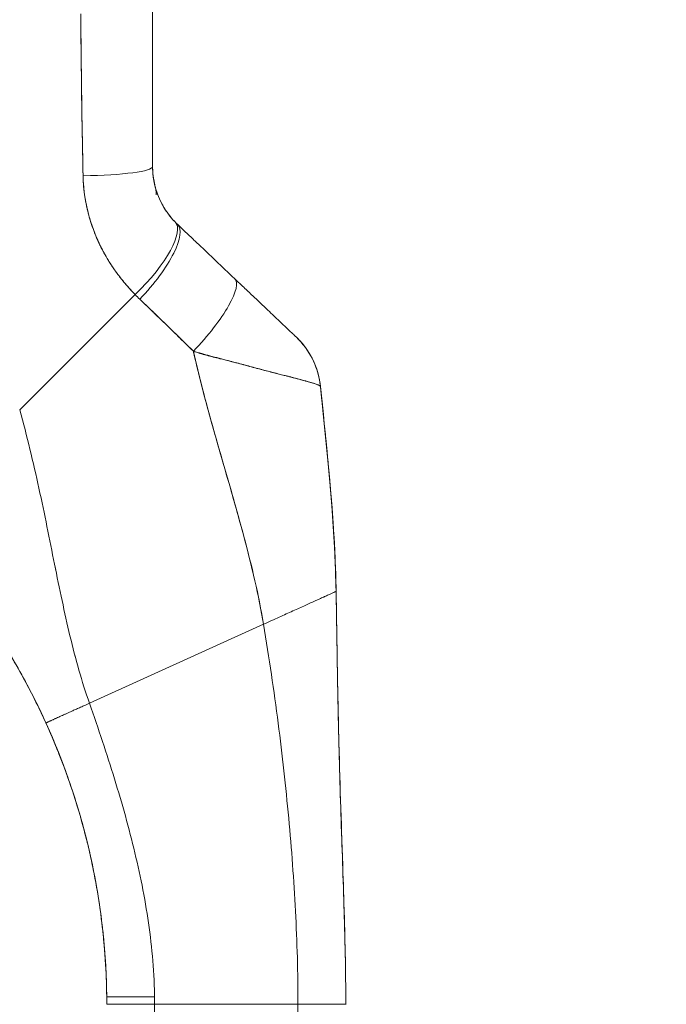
# Model space of a CAD drawing. Header units: inches. Extents: x 16 to 463, y 31 to 294.
# Tile 51 of 110: x 124.2 to 125.79, y 176.18 to 178.62. Entities that reach past the tile are written whole.
import ezdxf

# ---------------------------------------------------------------- set-up
doc = ezdxf.new("R2010")
doc.units = ezdxf.units.IN
doc.header["$LTSCALE"] = 28.571429
doc.header["$MEASUREMENT"] = 0
doc.layers.add('Symbol (ANSI)', color=7, linetype='Continuous', lineweight=5)
doc.layers.add('Visible (ANSI)', color=7, linetype='Continuous', lineweight=5)
doc.styles.add('ROMANS', font='romans.shx')
doc.dimstyles.new('Default (ANSI)$7', dxfattribs={"dimscale": 28.571429, "dimtxt": 0.1, "dimasz": 0.098425, "dimexe": 0.125, "dimexo": 0.0625, "dimgap": 0.031496, "dimtad": 0, "dimtih": 1, "dimtoh": 1, "dimrnd": 1e-08, "dimzin": 0, "dimdsep": 46, "dimtxsty": 'ROMANS', "dimcen": 0.09, "dimdle": 0.393701, "dimclrd": 256, "dimclre": 256, "dimclrt": 256, "dimadec": 0, "dimazin": 0, "dimtfac": 1, "dimtofl": 0, "dimtmove": 0, "dimatfit": 3, "dimfxl": 1, "dimtolj": 1, "dimtzin": 0, "dimlwd": -1, "dimlwe": -1, "dimarcsym": 0})

msp = doc.modelspace()

# ---------------------------------------------------------------- linework, layer by layer
at = {"layer": 'Visible (ANSI)'}
for p, q in [((124.3463, 178.6036), (124.3463, 178.6036)), ((124.3463, 178.6036), (124.3463, 178.6036)), ((124.3468, 178.5564), (124.3468, 178.5564)), ((124.5237, 178.2551), (124.5237, 178.2551)), ((124.1953, 177.6532), (124.4805, 177.9384)), ((124.4805, 177.9384), (124.1953, 177.6532)), ((124.6768, 177.5957), (124.6768, 177.5957)), ((124.6768, 177.5957), (124.6768, 177.5957)), ((124.3676, 176.928), (124.7978, 177.1231)), ((124.7978, 177.1231), (124.3676, 176.928)), ((124.5284, 176.2021), (124.4104, 176.2021)), ((124.5285, 176.1833), (124.4104, 176.1833)), ((124.5285, 176.1833), (124.8829, 176.1833)), ((124.5285, 176.1833), (124.5285, 175.2572)), ((124.8829, 176.1833), (124.5285, 176.1833)), ((124.8829, 175.2572), (124.8829, 176.1833))]:
    msp.add_line(p, q, dxfattribs=at)
for centre, major_axis, ratio, start_param, end_param in [((124.3072, 178.5564), (0.0591, 0), 0.00001, 5.447359, 5.447845), ((124.3269, 178.2551), (0.1968, 0), 0.116854, 4.839332, 6.283183), ((124.3269, 178.2551), (0.1969, 0), 0.116853, 4.83934, 6.283186), ((124.4377, 177.9813), (0.1415, 0.1369), 0.308076, 4.717446, 6.283185), ((124.4494, 177.9696), (0.1356, 0.1427), 0.304992, 4.704464, 6.283187), ((124.7892, 178.2942), (-0.2378, -0.1395), 0.832069, 0.199559, 0.235272), ((124.5908, 177.8354), (0.1356, 0.1427), 0.253114, 4.694237, 6.283185), ((124.5908, 177.8354), (0.1356, 0.1427), 0.253114, 4.694237, 6.283185), ((124.7949, 178.2283), (-0.3709, -0.215), 0.948584, 0.23113, 0.270238), ((124.7426, 177.6912), (0.1958, 0.0203), 0.999999, 0, 0.70756), ((124.7426, 177.6912), (0.1356, 0.1427), 0.999991, 5.575625, 6.283185)]:
    msp.add_ellipse(centre, major_axis=major_axis, ratio=ratio, start_param=start_param, end_param=end_param, dxfattribs=at)
for points, knots in [([(124.5237, 178.6448), (124.5237, 178.5995), (124.5237, 178.5549), (124.5237, 178.5109), (124.5237, 178.467), (124.5237, 178.4237), (124.5237, 178.381), (124.5237, 178.3384), (124.5237, 178.2964), (124.5237, 178.2551)], [0, 0, 0, 0, 0.333333, 0.333333, 0.333333, 0.666667, 0.666667, 0.666667, 1, 1, 1, 1]), ([(124.5237, 178.6448), (124.5237, 178.5977), (124.5237, 178.5505), (124.5237, 178.5035), (124.5237, 178.458), (124.5237, 178.4125), (124.5237, 178.3671), (124.5237, 178.3297), (124.5237, 178.2924), (124.5237, 178.2551)], [0, 0, 0, 0, 0.361662, 0.361662, 0.361662, 0.711598, 0.711598, 0.711598, 1, 1, 1, 1]), ([(124.346, 178.6331), (124.3462, 178.6069), (124.3465, 178.5799), (124.3468, 178.5523), (124.347, 178.5372), (124.3472, 178.5219), (124.3474, 178.5064), (124.3474, 178.5043), (124.3475, 178.5022), (124.3475, 178.5), (124.3476, 178.4922), (124.3477, 178.4844), (124.3477, 178.4765), (124.348, 178.4528), (124.3482, 178.4288), (124.3486, 178.4045), (124.3488, 178.3938), (124.3489, 178.383), (124.3491, 178.3721), (124.3492, 178.3694), (124.3492, 178.3667), (124.3493, 178.364), (124.3495, 178.3543), (124.3497, 178.3446), (124.3499, 178.3348), (124.3504, 178.3122), (124.3509, 178.2895), (124.3513, 178.2665), (124.3514, 178.2593), (124.3515, 178.252), (124.3516, 178.2447), (124.3517, 178.2406), (124.3518, 178.2364), (124.3518, 178.2323)], [0, 0, 0, 0, 0.215172, 0.215172, 0.215172, 0.333333, 0.333333, 0.333333, 0.349511, 0.349511, 0.349511, 0.409038, 0.409038, 0.409038, 0.587512, 0.587512, 0.587512, 0.666667, 0.666667, 0.666667, 0.686219, 0.686219, 0.686219, 0.756792, 0.756792, 0.756792, 0.91937, 0.91937, 0.91937, 0.970836, 0.970836, 0.970836, 1, 1, 1, 1]), ([(124.3518, 178.2323), (124.351, 178.2702), (124.3502, 178.3088), (124.3495, 178.3479), (124.3495, 178.3525), (124.3494, 178.357), (124.3493, 178.3616), (124.3487, 178.4031), (124.3481, 178.4454), (124.3476, 178.4883), (124.3476, 178.4906), (124.3475, 178.4929), (124.3475, 178.4952), (124.347, 178.5405), (124.3465, 178.5864), (124.346, 178.6331)], [0, 0, 0, 0, 0.298748, 0.298748, 0.298748, 0.333333, 0.333333, 0.333333, 0.649666, 0.649666, 0.649666, 0.666667, 0.666667, 0.666667, 1, 1, 1, 1]), ([(124.5237, 178.2551), (124.5237, 178.2517), (124.5238, 178.2484), (124.524, 178.2451), (124.5244, 178.2367), (124.5254, 178.2285), (124.5268, 178.2203), (124.5281, 178.2131), (124.5298, 178.206), (124.5319, 178.1991), (124.5337, 178.1929), (124.5358, 178.1869), (124.5382, 178.1811), (124.5403, 178.1759), (124.5426, 178.1708), (124.5451, 178.1659), (124.5473, 178.1615), (124.5497, 178.1572), (124.5522, 178.1531), (124.5545, 178.1493), (124.5568, 178.1457), (124.5593, 178.1422), (124.5616, 178.139), (124.5639, 178.1359), (124.5663, 178.1328), (124.5685, 178.13), (124.5708, 178.1273), (124.5732, 178.1246), (124.5751, 178.1224), (124.5771, 178.1203), (124.5791, 178.1182)], [0, 0, 0, 0, 0.063513, 0.063513, 0.063513, 0.222312, 0.222312, 0.222312, 0.363, 0.363, 0.363, 0.4873, 0.4873, 0.4873, 0.597282, 0.597282, 0.597282, 0.695064, 0.695064, 0.695064, 0.782876, 0.782876, 0.782876, 0.863021, 0.863021, 0.863021, 0.937815, 0.937815, 0.937815, 1, 1, 1, 1]), ([(124.5237, 178.2551), (124.5237, 178.2382), (124.5259, 178.2214), (124.5302, 178.205), (124.5345, 178.1886), (124.541, 178.1727), (124.5493, 178.1581), (124.5576, 178.1434), (124.5676, 178.13), (124.5791, 178.1182)], [0, 0, 0, 0, 0.333333, 0.333333, 0.333333, 0.666667, 0.666667, 0.666667, 1, 1, 1, 1]), ([(124.5237, 178.2551), (124.5237, 178.2551), (124.5237, 178.2551), (124.5237, 178.2551), (124.5237, 178.255), (124.5237, 178.255), (124.5237, 178.255), (124.5237, 178.255)], [0.0000711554, 0.0000711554, 0.0000711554, 0.0000711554, 0.0000992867, 0.0000992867, 0.0002127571, 0.0002127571, 0.0003317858, 0.0003317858, 0.0003317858, 0.0003317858]), ([(124.4805, 177.9384), (124.4757, 177.9434), (124.471, 177.9484), (124.4664, 177.9535), (124.4608, 177.9596), (124.4554, 177.9659), (124.4503, 177.9723), (124.4447, 177.9792), (124.4393, 177.9862), (124.4342, 177.9933), (124.4311, 177.9977), (124.428, 178.002), (124.4251, 178.0065), (124.4227, 178.01), (124.4203, 178.0136), (124.418, 178.0172), (124.4123, 178.0264), (124.4069, 178.0356), (124.4019, 178.045), (124.3961, 178.0557), (124.3909, 178.0665), (124.3861, 178.0775), (124.3859, 178.078), (124.3857, 178.0786), (124.3854, 178.0791), (124.3803, 178.0911), (124.3757, 178.1033), (124.3717, 178.1155), (124.3675, 178.1286), (124.3639, 178.1418), (124.3611, 178.1551), (124.3607, 178.1567), (124.3603, 178.1584), (124.36, 178.1601), (124.3565, 178.1772), (124.3541, 178.1944), (124.3528, 178.2115), (124.3523, 178.2184), (124.352, 178.2254), (124.3518, 178.2323)], [0, 0, 0, 0, 0.057355, 0.057355, 0.057355, 0.127207, 0.127207, 0.127207, 0.203207, 0.203207, 0.203207, 0.25, 0.25, 0.25, 0.287987, 0.287987, 0.287987, 0.384242, 0.384242, 0.384242, 0.494472, 0.494472, 0.494472, 0.5, 0.5, 0.5, 0.620982, 0.620982, 0.620982, 0.75, 0.75, 0.75, 0.766262, 0.766262, 0.766262, 0.932672, 0.932672, 0.932672, 1, 1, 1, 1]), ([(124.3518, 178.2323), (124.3519, 178.22), (124.3528, 178.2077), (124.3542, 178.1955), (124.355, 178.189), (124.3559, 178.1826), (124.357, 178.1762), (124.3585, 178.1672), (124.3603, 178.1582), (124.3624, 178.1492), (124.3647, 178.1394), (124.3674, 178.1295), (124.3705, 178.1195), (124.3746, 178.1061), (124.3796, 178.0926), (124.3856, 178.0788), (124.3881, 178.0728), (124.3908, 178.0669), (124.3937, 178.0609), (124.3998, 178.0483), (124.4067, 178.0356), (124.4146, 178.0227), (124.4173, 178.0183), (124.4201, 178.0138), (124.4231, 178.0094), (124.4252, 178.0061), (124.4275, 178.0029), (124.4297, 177.9996), (124.4351, 177.992), (124.4409, 177.9844), (124.4469, 177.9768), (124.4508, 177.9719), (124.4549, 177.967), (124.459, 177.9622), (124.4659, 177.9542), (124.4731, 177.9462), (124.4805, 177.9384)], [0, 0, 0, 0, 0.13127, 0.13127, 0.13127, 0.2, 0.2, 0.2, 0.295706, 0.295706, 0.295706, 0.4, 0.4, 0.4, 0.539952, 0.539952, 0.539952, 0.6, 0.6, 0.6, 0.725303, 0.725303, 0.725303, 0.768562, 0.768562, 0.768562, 0.8, 0.8, 0.8, 0.873831, 0.873831, 0.873831, 0.921366, 0.921366, 0.921366, 1, 1, 1, 1]), ([(124.5298, 178.2065), (124.5299, 178.2062), (124.5299, 178.206), (124.53, 178.2057), (124.53, 178.2058), (124.5301, 178.2053), (124.5302, 178.2052), (124.5302, 178.2048), (124.5303, 178.2047), (124.5303, 178.2044), (124.5304, 178.2043), (124.5305, 178.2038), (124.5306, 178.2036), (124.5309, 178.2022), (124.5311, 178.201), (124.5318, 178.1975), (124.5321, 178.1951), (124.5325, 178.1912), (124.5326, 178.1896), (124.5326, 178.1874), (124.5327, 178.1868), (124.5327, 178.1861), (124.5327, 178.1859), (124.5327, 178.1857), (124.5327, 178.1856), (124.5327, 178.1855), (124.5327, 178.1855), (124.5327, 178.1855), (124.5327, 178.1855), (124.5327, 178.1855), (124.5327, 178.1854), (124.5327, 178.1854), (124.5327, 178.1854), (124.5327, 178.1854)], [0, 0, 0, 0, 0.0450211, 0.0450211, 0.0787827, 0.0787827, 0.0868869, 0.0868869, 0.0891462, 0.0891462, 0.091428, 0.091428, 0.0937137, 0.0937137, 0.1029702, 0.1029702, 0.1210067, 0.1210067, 0.1331305, 0.1331305, 0.137675, 0.137675, 0.1388004, 0.1388004, 0.139363, 0.139363, 0.1395037, 0.1395037, 0.139574, 0.139574, 0.1395916, 0.1395916, 0.1396022, 0.1396022, 0.1396022, 0.1396022]), ([(124.585, 178.1124), (124.5979, 178.1001), (124.6108, 178.0878), (124.6236, 178.0757), (124.6267, 178.0728), (124.6298, 178.0698), (124.6328, 178.0669), (124.6466, 178.0538), (124.6603, 178.0408), (124.6739, 178.0279), (124.6759, 178.026), (124.678, 178.0241), (124.68, 178.0222), (124.6955, 178.0073), (124.711, 177.9926), (124.7263, 177.9781)], [0, 0, 0, 0, 0.268639, 0.268639, 0.268639, 0.333333, 0.333333, 0.333333, 0.623788, 0.623788, 0.623788, 0.666667, 0.666667, 0.666667, 1, 1, 1, 1]), ([(124.7263, 177.9781), (124.7329, 177.9719), (124.7395, 177.9656), (124.7461, 177.9593), (124.7536, 177.9522), (124.761, 177.9451), (124.7684, 177.9382), (124.7756, 177.9312), (124.7828, 177.9244), (124.7898, 177.9178), (124.7961, 177.9118), (124.8022, 177.906), (124.8082, 177.9003), (124.8135, 177.8953), (124.8186, 177.8904), (124.8236, 177.8857), (124.8254, 177.8839), (124.8273, 177.8822), (124.8291, 177.8805), (124.8316, 177.8781), (124.8341, 177.8758), (124.8364, 177.8735), (124.8402, 177.8699), (124.8438, 177.8665), (124.8472, 177.8633), (124.8503, 177.8603), (124.8532, 177.8575), (124.856, 177.8549), (124.8585, 177.8525), (124.8608, 177.8503), (124.863, 177.8483), (124.8635, 177.8478), (124.864, 177.8473), (124.8645, 177.8468), (124.8659, 177.8455), (124.8672, 177.8443), (124.8683, 177.8432), (124.8698, 177.8418), (124.8712, 177.8405), (124.8723, 177.8394), (124.8734, 177.8384), (124.8743, 177.8375), (124.8751, 177.8367), (124.8759, 177.836), (124.8765, 177.8355), (124.8769, 177.835), (124.8774, 177.8346), (124.8777, 177.8343), (124.8779, 177.8341), (124.8781, 177.8339), (124.8781, 177.8339), (124.8781, 177.8339)], [0, 0, 0, 0, 0.090139, 0.090139, 0.090139, 0.192543, 0.192543, 0.192543, 0.294178, 0.294178, 0.294178, 0.386219, 0.386219, 0.386219, 0.468683, 0.468683, 0.468683, 0.5, 0.5, 0.5, 0.543483, 0.543483, 0.543483, 0.612641, 0.612641, 0.612641, 0.676614, 0.676614, 0.676614, 0.73542, 0.73542, 0.73542, 0.75, 0.75, 0.75, 0.789344, 0.789344, 0.789344, 0.838902, 0.838902, 0.838902, 0.884415, 0.884415, 0.884415, 0.926226, 0.926226, 0.926226, 0.964707, 0.964707, 0.964707, 1, 1, 1, 1]), ([(124.4919, 177.9272), (124.5057, 177.9139), (124.5199, 177.9004), (124.5343, 177.8864), (124.5398, 177.8811), (124.5454, 177.8757), (124.551, 177.8702), (124.5513, 177.8699), (124.5517, 177.8695), (124.552, 177.8692), (124.5607, 177.8608), (124.5695, 177.8522), (124.5784, 177.8435), (124.5935, 177.8288), (124.6088, 177.8139), (124.6244, 177.7985)], [0, 0, 0, 0, 0.333333, 0.333333, 0.333333, 0.461137, 0.461137, 0.461137, 0.468697, 0.468697, 0.468697, 0.666667, 0.666667, 0.666667, 1, 1, 1, 1]), ([(124.6244, 177.7985), (124.6081, 177.8144), (124.5919, 177.8303), (124.5757, 177.8462), (124.56, 177.8615), (124.5443, 177.8767), (124.5286, 177.8919), (124.5164, 177.9037), (124.5042, 177.9154), (124.4919, 177.9272)], [0, 0, 0, 0, 0.368344, 0.368344, 0.368344, 0.724557, 0.724557, 0.724557, 1, 1, 1, 1]), ([(124.8781, 177.8339), (124.8781, 177.8339), (124.878, 177.834), (124.8781, 177.8339), (124.8781, 177.8339), (124.8782, 177.8338), (124.8782, 177.8338), (124.8782, 177.8338), (124.8782, 177.8338), (124.8782, 177.8338), (124.8782, 177.8338), (124.8782, 177.8338), (124.8781, 177.8339), (124.8782, 177.8338), (124.8782, 177.8338), (124.8783, 177.8338), (124.8783, 177.8337), (124.8783, 177.8337), (124.8783, 177.8337), (124.8783, 177.8337), (124.8783, 177.8337), (124.8784, 177.8337), (124.8784, 177.8336), (124.8786, 177.8334), (124.8788, 177.8332), (124.88, 177.8321), (124.8811, 177.831), (124.8835, 177.8286), (124.8848, 177.8272), (124.8897, 177.8221), (124.8931, 177.8182), (124.9094, 177.7977), (124.9201, 177.7789), (124.933, 177.7439), (124.9367, 177.7278), (124.9384, 177.7117)], [0, 0, 0, 0, 0.315344, 0.315344, 0.499012, 0.499012, 0.621458, 0.621458, 0.662273, 0.662273, 0.675878, 0.675878, 0.688229, 0.688229, 0.688624, 0.688624, 0.688721, 0.688721, 0.688818, 0.688818, 0.689012, 0.689012, 0.689204, 0.689204, 0.691278, 0.691278, 0.702334, 0.702334, 0.717078, 0.717078, 0.756419, 0.756419, 0.916859, 0.916859, 1.040673, 1.040673, 1.040673, 1.040673]), ([(124.6244, 177.7985), (124.6246, 177.7978), (124.6247, 177.7971), (124.6249, 177.7964), (124.6338, 177.7567), (124.6436, 177.7177), (124.6538, 177.679), (124.6641, 177.6403), (124.6749, 177.6021), (124.6857, 177.5642), (124.6966, 177.5263), (124.7076, 177.4887), (124.7183, 177.4513), (124.729, 177.414), (124.7394, 177.3769), (124.7493, 177.3401), (124.7591, 177.3033), (124.7683, 177.2668), (124.7765, 177.2306), (124.7847, 177.1944), (124.7919, 177.1585), (124.7978, 177.1231)], [0, 0, 0, 0, 0.002892, 0.002892, 0.002892, 0.169077, 0.169077, 0.169077, 0.335261, 0.335261, 0.335261, 0.501446, 0.501446, 0.501446, 0.667631, 0.667631, 0.667631, 0.833815, 0.833815, 0.833815, 1, 1, 1, 1]), ([(124.9384, 177.7114), (124.9384, 177.7117), (124.9381, 177.712), (124.9377, 177.7123), (124.9372, 177.7127), (124.9365, 177.7131), (124.9355, 177.7136), (124.9345, 177.7142), (124.9332, 177.7148), (124.9316, 177.7154), (124.9309, 177.7157), (124.9302, 177.716), (124.9294, 177.7163), (124.9282, 177.7168), (124.9269, 177.7172), (124.9255, 177.7177), (124.923, 177.7186), (124.9201, 177.7195), (124.9168, 177.7205), (124.9134, 177.7216), (124.9095, 177.7227), (124.9052, 177.7239), (124.9044, 177.7242), (124.9035, 177.7244), (124.9026, 177.7246), (124.8988, 177.7257), (124.8946, 177.7269), (124.8902, 177.7281), (124.8844, 177.7296), (124.8782, 177.7313), (124.8714, 177.733), (124.8671, 177.7341), (124.8627, 177.7353), (124.858, 177.7364), (124.855, 177.7372), (124.8519, 177.738), (124.8487, 177.7388), (124.8403, 177.7409), (124.8314, 177.7432), (124.8218, 177.7456), (124.8135, 177.7477), (124.8046, 177.75), (124.7953, 177.7524), (124.7936, 177.7529), (124.7919, 177.7533), (124.7902, 177.7538), (124.7785, 177.7568), (124.7661, 177.7602), (124.7531, 177.7636), (124.7407, 177.767), (124.7278, 177.7704), (124.7147, 177.7739), (124.7132, 177.7743), (124.7118, 177.7747), (124.7103, 177.7751), (124.6956, 177.779), (124.6806, 177.783), (124.6653, 177.7871), (124.6519, 177.7907), (124.6383, 177.7945), (124.6244, 177.7985)], [0, 0, 0, 0, 0.045131, 0.045131, 0.045131, 0.093426, 0.093426, 0.093426, 0.144884, 0.144884, 0.144884, 0.166667, 0.166667, 0.166667, 0.199814, 0.199814, 0.199814, 0.258524, 0.258524, 0.258524, 0.321011, 0.321011, 0.321011, 0.333333, 0.333333, 0.333333, 0.387116, 0.387116, 0.387116, 0.456419, 0.456419, 0.456419, 0.5, 0.5, 0.5, 0.528256, 0.528256, 0.528256, 0.602165, 0.602165, 0.602165, 0.666667, 0.666667, 0.666667, 0.678273, 0.678273, 0.678273, 0.757412, 0.757412, 0.757412, 0.833333, 0.833333, 0.833333, 0.841729, 0.841729, 0.841729, 0.926303, 0.926303, 0.926303, 1, 1, 1, 1]), ([(124.6244, 177.7985), (124.635, 177.7947), (124.6459, 177.7914), (124.6567, 177.7885), (124.6678, 177.7854), (124.6789, 177.7826), (124.6899, 177.78), (124.6984, 177.7779), (124.7067, 177.7759), (124.715, 177.7738), (124.7151, 177.7738), (124.7152, 177.7738), (124.7154, 177.7737), (124.7181, 177.7731), (124.7207, 177.7724), (124.7234, 177.7717), (124.7347, 177.7689), (124.7456, 177.766), (124.7562, 177.7631), (124.767, 177.7602), (124.7775, 177.7573), (124.7874, 177.7546), (124.7902, 177.7538), (124.7929, 177.7531), (124.7956, 177.7523), (124.8015, 177.7508), (124.8072, 177.7493), (124.8128, 177.7479), (124.8139, 177.7476), (124.8151, 177.7473), (124.8162, 177.747), (124.8254, 177.7446), (124.8341, 177.7424), (124.8422, 177.7404), (124.8478, 177.739), (124.8532, 177.7377), (124.8583, 177.7364), (124.8607, 177.7358), (124.863, 177.7352), (124.8652, 177.7346), (124.8723, 177.7328), (124.879, 177.7311), (124.885, 177.7294), (124.8911, 177.7278), (124.8966, 177.7263), (124.9016, 177.7249), (124.902, 177.7248), (124.9024, 177.7247), (124.9028, 177.7246), (124.9073, 177.7233), (124.9114, 177.7221), (124.9151, 177.721), (124.917, 177.7205), (124.9188, 177.7199), (124.9205, 177.7193), (124.9223, 177.7188), (124.9239, 177.7183), (124.9254, 177.7178), (124.9268, 177.7172), (124.9282, 177.7168), (124.9294, 177.7163), (124.9306, 177.7158), (124.9317, 177.7154), (124.9326, 177.715), (124.9345, 177.7142), (124.936, 177.7135), (124.9369, 177.7128), (124.9379, 177.7122), (124.9384, 177.7118), (124.9384, 177.7114)], [0, 0, 0, 0, 0.059089, 0.059089, 0.059089, 0.119883, 0.119883, 0.119883, 0.166667, 0.166667, 0.166667, 0.167443, 0.167443, 0.167443, 0.182749, 0.182749, 0.182749, 0.247761, 0.247761, 0.247761, 0.314587, 0.314587, 0.314587, 0.333333, 0.333333, 0.333333, 0.374243, 0.374243, 0.374243, 0.382853, 0.382853, 0.382853, 0.452216, 0.452216, 0.452216, 0.5, 0.5, 0.5, 0.522064, 0.522064, 0.522064, 0.591884, 0.591884, 0.591884, 0.661356, 0.661356, 0.661356, 0.666667, 0.666667, 0.666667, 0.730236, 0.730236, 0.730236, 0.764063, 0.764063, 0.764063, 0.798519, 0.798519, 0.798519, 0.833333, 0.833333, 0.833333, 0.866245, 0.866245, 0.866245, 0.933397, 0.933397, 0.933397, 1, 1, 1, 1]), ([(124.7978, 177.1231), (124.7934, 177.1498), (124.7882, 177.1766), (124.7824, 177.2037), (124.7766, 177.2308), (124.7702, 177.2581), (124.7633, 177.2856), (124.7565, 177.3131), (124.7492, 177.3407), (124.7416, 177.3685), (124.734, 177.3963), (124.726, 177.4242), (124.718, 177.4523), (124.7099, 177.4804), (124.7017, 177.5086), (124.6935, 177.5371), (124.6853, 177.5655), (124.6771, 177.594), (124.6691, 177.6228), (124.6611, 177.6516), (124.6533, 177.6806), (124.6458, 177.7098), (124.6383, 177.7391), (124.6311, 177.7686), (124.6244, 177.7985)], [0, 0, 0, 0, 0.125, 0.125, 0.125, 0.25, 0.25, 0.25, 0.375, 0.375, 0.375, 0.5, 0.5, 0.5, 0.625, 0.625, 0.625, 0.75, 0.75, 0.75, 0.875, 0.875, 0.875, 1, 1, 1, 1]), ([(124.9384, 177.7117), (124.9384, 177.7117), (124.9384, 177.7117), (124.9384, 177.7117), (124.9384, 177.7117), (124.9384, 177.7117), (124.9383, 177.7117)], [0.5001028, 0.5001028, 0.5001028, 0.5001028, 0.5003034, 0.5003034, 0.5003034, 0.6695311, 0.6695311, 0.6695311, 0.6695311]), ([(124.9384, 177.7115), (124.9384, 177.7114), (124.9384, 177.7114), (124.9384, 177.7114), (124.9384, 177.7114), (124.9384, 177.7114), (124.9384, 177.7114)], [0.334366, 0.334366, 0.334366, 0.334366, 0.431915, 0.431915, 0.431915, 0.5014607, 0.5014607, 0.5014607, 0.5014607]), ([(124.9771, 177.2044), (124.9765, 177.2423), (124.975, 177.2817), (124.9728, 177.3222), (124.9705, 177.3627), (124.9676, 177.4044), (124.9641, 177.4471), (124.9606, 177.4897), (124.9565, 177.5332), (124.9521, 177.5774), (124.9477, 177.6215), (124.9431, 177.6662), (124.9384, 177.7114)], [0, 0, 0, 0, 0.250198, 0.250198, 0.250198, 0.500396, 0.500396, 0.500396, 0.750593, 0.750593, 0.750593, 1, 1, 1, 1]), ([(124.9384, 177.7114), (124.9554, 177.5482), (124.9731, 177.3846), (124.9769, 177.2172), (124.9769, 177.2138), (124.977, 177.2094), (124.977, 177.2083), (124.977, 177.2068), (124.9771, 177.2063), (124.9771, 177.2055), (124.9771, 177.2053), (124.9771, 177.2049), (124.9771, 177.2048), (124.9771, 177.2046), (124.9771, 177.2046), (124.9771, 177.2045), (124.9771, 177.2045), (124.9771, 177.2045)], [0, 0, 0, 0, 1.250402, 1.250402, 1.276292, 1.276292, 1.284105, 1.284105, 1.288011, 1.288011, 1.289964, 1.289964, 1.290941, 1.290941, 1.291185, 1.291185, 1.291307, 1.291307, 1.291307, 1.291307]), ([(124.9384, 177.7114), (124.9416, 177.6806), (124.9448, 177.6499), (124.9479, 177.6196), (124.9516, 177.5826), (124.9552, 177.546), (124.9586, 177.51), (124.9619, 177.474), (124.9649, 177.4385), (124.9675, 177.4037), (124.97, 177.3689), (124.9722, 177.3348), (124.9738, 177.3015), (124.9755, 177.2683), (124.9766, 177.2359), (124.9771, 177.2044)], [0, 0, 0, 0, 0.170255, 0.170255, 0.170255, 0.377691, 0.377691, 0.377691, 0.585128, 0.585128, 0.585128, 0.792564, 0.792564, 0.792564, 1, 1, 1, 1]), ([(124.3676, 176.928), (124.3581, 176.955), (124.3496, 176.9823), (124.3416, 177.01), (124.3337, 177.0377), (124.3264, 177.0659), (124.3195, 177.0946), (124.3126, 177.1232), (124.3062, 177.1523), (124.2999, 177.1819), (124.2936, 177.2115), (124.2874, 177.2416), (124.2813, 177.272), (124.2752, 177.3025), (124.269, 177.3335), (124.2627, 177.3647), (124.2563, 177.396), (124.2497, 177.4277), (124.2428, 177.4596), (124.2358, 177.4915), (124.2285, 177.5237), (124.2206, 177.556), (124.2127, 177.5883), (124.2043, 177.6207), (124.1953, 177.6532)], [0, 0, 0, 0, 0.125, 0.125, 0.125, 0.25, 0.25, 0.25, 0.375, 0.375, 0.375, 0.5, 0.5, 0.5, 0.625, 0.625, 0.625, 0.75, 0.75, 0.75, 0.875001, 0.875001, 0.875001, 1, 1, 1, 1]), ([(124.1953, 177.6532), (124.2043, 177.6207), (124.2127, 177.5883), (124.2206, 177.556), (124.2285, 177.5237), (124.2358, 177.4915), (124.2428, 177.4596), (124.2497, 177.4277), (124.2563, 177.3961), (124.2627, 177.3648), (124.269, 177.3335), (124.2752, 177.3026), (124.2813, 177.2721), (124.2874, 177.2416), (124.2936, 177.2115), (124.2999, 177.1819), (124.3062, 177.1523), (124.3126, 177.1232), (124.3195, 177.0946), (124.3264, 177.0659), (124.3337, 177.0378), (124.3416, 177.01), (124.3496, 176.9823), (124.3581, 176.955), (124.3676, 176.928)], [0, 0, 0, 0, 0.124961, 0.124961, 0.124961, 0.249967, 0.249967, 0.249967, 0.374972, 0.374972, 0.374972, 0.499978, 0.499978, 0.499978, 0.624983, 0.624983, 0.624983, 0.749989, 0.749989, 0.749989, 0.874994, 0.874994, 0.874994, 1, 1, 1, 1]), ([(124.0272, 177.2531), (124.0507, 177.2246), (124.0731, 177.1954), (124.0945, 177.1656), (124.1159, 177.1358), (124.1362, 177.1053), (124.1556, 177.0742), (124.175, 177.0431), (124.1934, 177.0113), (124.2108, 176.9788), (124.2282, 176.9464), (124.2446, 176.9132), (124.26, 176.8792)], [0, 0, 0, 0, 0.25, 0.25, 0.25, 0.5, 0.5, 0.5, 0.75, 0.75, 0.75, 1, 1, 1, 1]), ([(124.26, 176.8792), (124.2495, 176.9024), (124.2385, 176.9253), (124.227, 176.9478), (124.2155, 176.9703), (124.2036, 176.9925), (124.1912, 177.0143), (124.1788, 177.0362), (124.166, 177.0577), (124.1527, 177.0789), (124.1394, 177.1002), (124.1256, 177.1211), (124.1113, 177.1417), (124.0971, 177.1623), (124.0823, 177.1826), (124.0671, 177.2026), (124.0542, 177.2197), (124.0409, 177.2365), (124.0272, 177.2531)], [0, 0, 0, 0, 0.17088, 0.17088, 0.17088, 0.34176, 0.34176, 0.34176, 0.51264, 0.51264, 0.51264, 0.68352, 0.68352, 0.68352, 0.8544, 0.8544, 0.8544, 1, 1, 1, 1]), ([(124.26, 176.8792), (124.245, 176.9123), (124.2289, 176.945), (124.1948, 177.0087), (124.1769, 177.0398), (124.1212, 177.1298), (124.0808, 177.1867), (124.0375, 177.2405)], [0, 0, 0, 0, 0.276985, 0.276985, 0.55176, 0.55176, 1.089724, 1.089724, 1.089724, 1.089724]), ([(124.9771, 177.2044), (124.9769, 177.2044), (124.9766, 177.2042), (124.9757, 177.2038), (124.9747, 177.2034), (124.9734, 177.2028), (124.9717, 177.202), (124.9701, 177.2013), (124.9681, 177.2004), (124.9658, 177.1993), (124.9635, 177.1983), (124.9609, 177.1971), (124.958, 177.1958), (124.9552, 177.1945), (124.9521, 177.1931), (124.9488, 177.1916), (124.9456, 177.1902), (124.9421, 177.1886), (124.9384, 177.1869), (124.9347, 177.1852), (124.9308, 177.1835), (124.9268, 177.1816), (124.9227, 177.1798), (124.9185, 177.1779), (124.9141, 177.1759), (124.9098, 177.1739), (124.9052, 177.1719), (124.9005, 177.1697), (124.8958, 177.1676), (124.891, 177.1654), (124.886, 177.1631), (124.8809, 177.1608), (124.8758, 177.1585), (124.8704, 177.1561), (124.8651, 177.1537), (124.8596, 177.1512), (124.8539, 177.1486), (124.8482, 177.146), (124.8424, 177.1433), (124.8363, 177.1406), (124.8303, 177.1379), (124.8241, 177.1351), (124.8177, 177.1322), (124.8113, 177.1293), (124.8047, 177.1263), (124.7978, 177.1231)], [0, 0, 0, 0, 0.066667, 0.066667, 0.066667, 0.133333, 0.133333, 0.133333, 0.2, 0.2, 0.2, 0.266667, 0.266667, 0.266667, 0.333333, 0.333333, 0.333333, 0.4, 0.4, 0.4, 0.466667, 0.466667, 0.466667, 0.533333, 0.533333, 0.533333, 0.6, 0.6, 0.6, 0.666667, 0.666667, 0.666667, 0.733333, 0.733333, 0.733333, 0.8, 0.8, 0.8, 0.866667, 0.866667, 0.866667, 0.933333, 0.933333, 0.933333, 1, 1, 1, 1]), ([(125.001, 176.1833), (125.001, 176.2244), (125.0005, 176.2651), (124.9997, 176.3057), (124.9989, 176.3462), (124.9978, 176.3866), (124.9966, 176.4269), (124.9953, 176.4673), (124.994, 176.5076), (124.9926, 176.5481), (124.9912, 176.5886), (124.9898, 176.6293), (124.9885, 176.6705), (124.9872, 176.7117), (124.986, 176.7533), (124.9849, 176.7957), (124.9837, 176.838), (124.9827, 176.8811), (124.9818, 176.9252), (124.9809, 176.9693), (124.9801, 177.0144), (124.9794, 177.0608), (124.9786, 177.1073), (124.9779, 177.155), (124.9771, 177.2044)], [0, 0, 0, 0, 0.125, 0.125, 0.125, 0.25, 0.25, 0.25, 0.375, 0.375, 0.375, 0.5, 0.5, 0.5, 0.625, 0.625, 0.625, 0.75, 0.75, 0.75, 0.875, 0.875, 0.875, 1, 1, 1, 1]), ([(124.9771, 177.2044), (124.9779, 177.155), (124.9786, 177.1073), (124.9794, 177.0608), (124.9801, 177.0144), (124.9809, 176.9693), (124.9818, 176.9252), (124.9827, 176.8811), (124.9837, 176.838), (124.9849, 176.7957), (124.986, 176.7533), (124.9872, 176.7117), (124.9885, 176.6705), (124.9898, 176.6293), (124.9912, 176.5886), (124.9926, 176.5481), (124.994, 176.5076), (124.9953, 176.4673), (124.9966, 176.4269), (124.9978, 176.3866), (124.9989, 176.3462), (124.9997, 176.3057), (125.0005, 176.2651), (125.001, 176.2244), (125.001, 176.1833)], [0, 0, 0, 0, 0.125, 0.125, 0.125, 0.25, 0.25, 0.25, 0.375, 0.375, 0.375, 0.5, 0.5, 0.5, 0.625, 0.625, 0.625, 0.75, 0.75, 0.75, 0.875, 0.875, 0.875, 1, 1, 1, 1]), ([(124.9771, 177.2044), (124.9771, 177.2044), (124.9771, 177.2044), (124.9772, 177.2001), (124.9772, 177.1959), (124.9775, 177.1804), (124.9777, 177.1691), (124.9784, 177.1278), (124.9788, 177.0978), (124.9807, 176.9876), (124.9821, 176.9075), (124.9868, 176.721), (124.9905, 176.6144), (124.9967, 176.4262), (124.9993, 176.3447), (125.0006, 176.2479), (125.0008, 176.2326), (125.0009, 176.2114), (125.0009, 176.2057), (125.001, 176.1956), (125.001, 176.1912), (125.001, 176.1864), (125.001, 176.1858), (125.001, 176.1851), (125.001, 176.1848), (125.001, 176.1844), (125.001, 176.1843), (125.001, 176.184), (125.001, 176.1839), (125.001, 176.1837), (125.001, 176.1837), (125.001, 176.1836), (125.001, 176.1836), (125.001, 176.1836), (125.001, 176.1835), (125.001, 176.1835), (125.001, 176.1834), (125.001, 176.1824), (125.001, 176.1833), (125.001, 176.1833), (125.001, 176.1833), (125.001, 176.1833), (125.001, 176.1833), (125.001, 176.1833), (125.001, 176.1833), (125.001, 176.1833), (125.001, 176.1833), (125.001, 176.1833), (125.001, 176.1833), (125.001, 176.1833), (125.001, 176.1833), (125.001, 176.1833), (125.001, 176.1833), (125.001, 176.1833), (125.001, 176.1833), (125.001, 176.1833), (125.001, 176.1833), (125.001, 176.1833), (125.001, 176.1833), (125.001, 176.1833)], [0, 0, 0, 0, 0.000248, 0.000248, 0.032448, 0.032448, 0.118317, 0.118317, 0.347304, 0.347304, 0.958066, 0.958066, 1.772898, 1.772898, 2.408162, 2.408162, 2.527165, 2.527165, 2.571785, 2.571785, 2.60525, 2.60525, 2.609216, 2.609216, 2.611199, 2.611199, 2.612191, 2.612191, 2.613185, 2.613185, 2.613434, 2.613434, 2.613685, 2.613685, 2.613938, 2.613938, 2.614962, 2.614962, 2.678902, 2.678902, 2.710631, 2.710631, 2.726495, 2.726495, 2.734427, 2.734427, 2.738393, 2.738393, 2.739385, 2.739385, 2.739633, 2.739633, 2.739881, 2.739881, 2.739918, 2.739918, 2.739933, 2.739933, 2.739981, 2.739981, 2.739981, 2.739981]), ([(124.8829, 176.1833), (124.8829, 176.222), (124.8823, 176.2605), (124.8813, 176.2989), (124.8802, 176.3373), (124.8787, 176.3756), (124.8767, 176.4139), (124.8747, 176.4521), (124.8723, 176.4904), (124.8695, 176.5287), (124.8667, 176.5671), (124.8635, 176.6055), (124.8599, 176.644), (124.8564, 176.6826), (124.8524, 176.7214), (124.8481, 176.7605), (124.8437, 176.7995), (124.839, 176.8389), (124.8339, 176.8786), (124.8288, 176.9184), (124.8232, 176.9586), (124.8172, 176.9993), (124.8113, 177.04), (124.8048, 177.0812), (124.7978, 177.1231)], [0, 0, 0, 0, 0.125, 0.125, 0.125, 0.25, 0.25, 0.25, 0.375, 0.375, 0.375, 0.5, 0.5, 0.5, 0.625, 0.625, 0.625, 0.75, 0.75, 0.75, 0.875, 0.875, 0.875, 1, 1, 1, 1]), ([(124.7978, 177.1231), (124.8048, 177.0812), (124.8113, 177.04), (124.8172, 176.9993), (124.8232, 176.9586), (124.8288, 176.9184), (124.8339, 176.8786), (124.839, 176.8389), (124.8437, 176.7995), (124.8481, 176.7605), (124.8524, 176.7214), (124.8564, 176.6826), (124.8599, 176.644), (124.8635, 176.6055), (124.8667, 176.5671), (124.8695, 176.5287), (124.8723, 176.4904), (124.8747, 176.4521), (124.8767, 176.4139), (124.8787, 176.3756), (124.8802, 176.3373), (124.8813, 176.2989), (124.8823, 176.2605), (124.8829, 176.222), (124.8829, 176.1833)], [0, 0, 0, 0, 0.125, 0.125, 0.125, 0.25, 0.25, 0.25, 0.375, 0.375, 0.375, 0.5, 0.5, 0.5, 0.625, 0.625, 0.625, 0.75, 0.75, 0.75, 0.875, 0.875, 0.875, 1, 1, 1, 1]), ([(124.3676, 176.928), (124.3629, 176.9259), (124.3585, 176.9239), (124.3544, 176.922), (124.3503, 176.9202), (124.3465, 176.9185), (124.3429, 176.9169), (124.3394, 176.9152), (124.3361, 176.9138), (124.333, 176.9124), (124.33, 176.911), (124.3271, 176.9097), (124.3244, 176.9084), (124.3217, 176.9072), (124.3192, 176.9061), (124.3168, 176.905), (124.3144, 176.9039), (124.3121, 176.9029), (124.31, 176.9019), (124.3078, 176.9009), (124.3057, 176.9), (124.3037, 176.899), (124.3016, 176.8981), (124.2996, 176.8972), (124.2977, 176.8963), (124.2957, 176.8954), (124.2938, 176.8946), (124.2919, 176.8937), (124.2899, 176.8928), (124.288, 176.8919), (124.2861, 176.8911), (124.2851, 176.8906), (124.2842, 176.8902), (124.2832, 176.8898), (124.2823, 176.8893), (124.2813, 176.8889), (124.2804, 176.8885), (124.2794, 176.8881), (124.2785, 176.8876), (124.2776, 176.8872), (124.2766, 176.8868), (124.2757, 176.8864), (124.2748, 176.8859), (124.2738, 176.8855), (124.2729, 176.8851), (124.272, 176.8847), (124.2712, 176.8843), (124.2703, 176.8839), (124.2694, 176.8835), (124.2686, 176.8831), (124.2678, 176.8828), (124.267, 176.8824), (124.2662, 176.8821), (124.2655, 176.8817), (124.2648, 176.8814), (124.2641, 176.8811), (124.2634, 176.8808), (124.2629, 176.8805), (124.2623, 176.8803), (124.2618, 176.88), (124.2613, 176.8798), (124.2605, 176.8795), (124.2602, 176.8793), (124.26, 176.8792)], [0, 0, 0, 0, 0.0625, 0.0625, 0.0625, 0.125, 0.125, 0.125, 0.1875, 0.1875, 0.1875, 0.25, 0.25, 0.25, 0.3125, 0.3125, 0.3125, 0.375, 0.375, 0.375, 0.4375, 0.4375, 0.4375, 0.5, 0.5, 0.5, 0.5625, 0.5625, 0.5625, 0.625, 0.625, 0.625, 0.65625, 0.65625, 0.65625, 0.6875, 0.6875, 0.6875, 0.71875, 0.71875, 0.71875, 0.75, 0.75, 0.75, 0.78125, 0.78125, 0.78125, 0.8125, 0.8125, 0.8125, 0.84375, 0.84375, 0.84375, 0.875, 0.875, 0.875, 0.90625, 0.90625, 0.90625, 0.9375, 0.9375, 0.9375, 1, 1, 1, 1]), ([(124.5285, 176.1833), (124.5285, 176.2154), (124.5273, 176.2473), (124.525, 176.2789), (124.5227, 176.3106), (124.5194, 176.3419), (124.5151, 176.3731), (124.5109, 176.4043), (124.5057, 176.4352), (124.4998, 176.466), (124.4939, 176.4967), (124.4872, 176.5273), (124.4799, 176.5579), (124.4727, 176.5884), (124.4647, 176.6188), (124.4563, 176.6493), (124.4478, 176.6798), (124.4389, 176.7103), (124.4294, 176.7409), (124.42, 176.7716), (124.4101, 176.8024), (124.3998, 176.8335), (124.3894, 176.8647), (124.3787, 176.8961), (124.3676, 176.928)], [0, 0, 0, 0, 0.125, 0.125, 0.125, 0.25, 0.25, 0.25, 0.375, 0.375, 0.375, 0.5, 0.5, 0.5, 0.625, 0.625, 0.625, 0.75, 0.75, 0.75, 0.875, 0.875, 0.875, 1, 1, 1, 1]), ([(124.26, 176.8792), (124.2849, 176.8243), (124.3067, 176.7683), (124.3255, 176.7115), (124.3442, 176.6548), (124.3599, 176.5972), (124.3725, 176.5389), (124.385, 176.4807), (124.3945, 176.4218), (124.4009, 176.3625), (124.4072, 176.3031), (124.4104, 176.2433), (124.4104, 176.1833)], [0, 0, 0, 0, 0.25, 0.25, 0.25, 0.5, 0.5, 0.5, 0.75, 0.75, 0.75, 1, 1, 1, 1]), ([(124.26, 176.8792), (124.2653, 176.8675), (124.2705, 176.8558), (124.2941, 176.8004), (124.3107, 176.7563), (124.3255, 176.7115)], [0, 0, 0, 0, 0.0978363, 0.0978363, 0.4593717, 0.4593717, 0.4593717, 0.4593717]), ([(124.3255, 176.7115), (124.3432, 176.6578), (124.3584, 176.6028), (124.3819, 176.4964), (124.3909, 176.4445), (124.4027, 176.3496), (124.4065, 176.3067), (124.4092, 176.2493), (124.4097, 176.2349), (124.4102, 176.2142), (124.4103, 176.208), (124.4104, 176.1971), (124.4104, 176.1924), (124.4104, 176.1869), (124.4104, 176.186), (124.4104, 176.1848), (124.4104, 176.1845), (124.4104, 176.1841), (124.4104, 176.184), (124.4104, 176.1837), (124.4104, 176.1837), (124.4104, 176.1836), (124.4104, 176.1835), (124.4104, 176.1835), (124.4104, 176.1834), (124.4104, 176.1834), (124.4104, 176.1834), (124.4104, 176.1834), (124.4104, 176.1834), (124.4104, 176.1833), (124.4104, 176.1833), (124.4104, 176.1833), (124.4104, 176.1833), (124.4104, 176.1833), (124.4104, 176.1833), (124.4104, 176.1833)], [0, 0, 0, 0, 0.438701, 0.438701, 0.84712, 0.84712, 1.177047, 1.177047, 1.286858, 1.286858, 1.334386, 1.334386, 1.370031, 1.370031, 1.376714, 1.376714, 1.378926, 1.378926, 1.380032, 1.380032, 1.380585, 1.380585, 1.380861, 1.380861, 1.381, 1.381, 1.38114, 1.38114, 1.38121, 1.38121, 1.381351, 1.381351, 1.381912, 1.381912, 1.384234, 1.384234, 1.384234, 1.384234]), ([(124.3654, 176.5704), (124.364, 176.5763), (124.3625, 176.5823), (124.361, 176.5883), (124.3563, 176.6074), (124.3511, 176.6268), (124.3456, 176.6462)], [0.5468914, 0.5468914, 0.5468914, 0.5468914, 0.5714286, 0.5714286, 0.5714286, 0.649278, 0.649278, 0.649278, 0.649278]), ([(124.4103, 176.2021), (124.4101, 176.2237), (124.4094, 176.2462), (124.4069, 176.2961), (124.4048, 176.3239), (124.402, 176.3516)], [0, 0, 0, 0, 0.1715306, 0.1715306, 0.3853526, 0.3853526, 0.3853526, 0.3853526]), ([(124.4103, 176.2021), (124.4103, 176.2021), (124.4103, 176.2021), (124.4103, 176.2021), (124.4103, 176.2021), (124.4103, 176.2021), (124.4103, 176.2021), (124.4103, 176.2021), (124.4103, 176.2021), (124.4103, 176.2021)], [0, 0, 0, 0, 0.172144, 0.172144, 0.172144, 0.749216, 0.749216, 0.749216, 1, 1, 1, 1]), ([(124.4103, 176.2021), (124.4103, 176.2021), (124.4103, 176.2021), (124.4103, 176.2021), (124.4103, 176.2021), (124.4103, 176.2021), (124.4103, 176.2021), (124.4103, 176.2021), (124.4103, 176.2021), (124.4103, 176.2021), (124.4103, 176.202), (124.4103, 176.202), (124.4103, 176.202), (124.4103, 176.202), (124.4103, 176.2021), (124.4103, 176.2021)], [0, 0, 0, 0, 0.126937, 0.126937, 0.126937, 0.351438, 0.351438, 0.351438, 0.575938, 0.575938, 0.575938, 0.800438, 0.800438, 0.800438, 1, 1, 1, 1]), ([(125.001, 176.1833), (125.0008, 176.1833), (125.0005, 176.1833), (124.9996, 176.1833), (124.9987, 176.1833), (124.9975, 176.1833), (124.996, 176.1833), (124.9945, 176.1833), (124.9928, 176.1833), (124.991, 176.1833), (124.9891, 176.1833), (124.9871, 176.1833), (124.985, 176.1833), (124.983, 176.1833), (124.9808, 176.1833), (124.9785, 176.1833), (124.9763, 176.1833), (124.974, 176.1833), (124.9716, 176.1833), (124.9692, 176.1833), (124.9668, 176.1833), (124.9644, 176.1833), (124.9619, 176.1833), (124.9594, 176.1833), (124.9568, 176.1833), (124.9543, 176.1833), (124.9516, 176.1833), (124.9489, 176.1833), (124.9462, 176.1833), (124.9434, 176.1833), (124.9404, 176.1833), (124.9375, 176.1833), (124.9344, 176.1833), (124.9312, 176.1833), (124.928, 176.1833), (124.9247, 176.1833), (124.9211, 176.1833), (124.9176, 176.1833), (124.9138, 176.1833), (124.9098, 176.1833), (124.9058, 176.1833), (124.9016, 176.1833), (124.8971, 176.1833), (124.8927, 176.1833), (124.8879, 176.1833), (124.8829, 176.1833)], [0, 0, 0, 0, 0.066667, 0.066667, 0.066667, 0.133333, 0.133333, 0.133333, 0.2, 0.2, 0.2, 0.266667, 0.266667, 0.266667, 0.333333, 0.333333, 0.333333, 0.4, 0.4, 0.4, 0.466667, 0.466667, 0.466667, 0.533333, 0.533333, 0.533333, 0.6, 0.6, 0.6, 0.666667, 0.666667, 0.666667, 0.733333, 0.733333, 0.733333, 0.8, 0.8, 0.8, 0.866667, 0.866667, 0.866667, 0.933333, 0.933333, 0.933333, 1, 1, 1, 1]), ([(125.001, 176.1833), (125.001, 176.1833), (125.001, 176.1835), (125.001, 176.1833), (125.001, 176.1833), (125.001, 176.1833)], [2.8290792, 2.8290792, 2.8290792, 2.8290792, 2.9325039, 2.9325039, 2.9325327, 2.9325327, 2.9325327, 2.9325327])]:
    msp.add_open_spline(points, degree=3, knots=knots, dxfattribs=at)
for points in [[(124.5263, 178.2236), (124.5275, 178.2158), (124.5287, 178.2108), (124.5295, 178.2078)], [(124.9382, 177.7117), (124.9382, 177.7118), (124.9382, 177.7118), (124.9382, 177.7118)], [(124.9751, 177.2738), (124.9692, 177.4199), (124.9533, 177.5661), (124.9383, 177.7116)], [(124.7978, 177.1231), (124.8047, 177.1263), (124.8179, 177.1323), (124.8365, 177.1407), (124.8541, 177.1487), (124.8706, 177.1561), (124.8861, 177.1632), (124.9007, 177.1698), (124.9143, 177.176), (124.927, 177.1817), (124.9386, 177.187), (124.9491, 177.1917), (124.9583, 177.1959), (124.966, 177.1994), (124.9721, 177.2022), (124.9761, 177.204), (124.9767, 177.2043), (124.9771, 177.2044)], [(124.9771, 177.2044), (124.9771, 177.2044), (124.9771, 177.2044), (124.9771, 177.2044)], [(124.2911, 176.8061), (124.2807, 176.8323), (124.2703, 176.8566), (124.26, 176.8792)], [(124.2911, 176.8061), (124.2813, 176.8307), (124.2709, 176.8551), (124.26, 176.8792)], [(124.4074, 176.2836), (124.4072, 176.288), (124.4069, 176.2925), (124.4066, 176.2973)], [(124.4066, 176.2973), (124.4087, 176.2655), (124.41, 176.2338), (124.4103, 176.2021)]]:
    msp.add_open_spline(points, degree=3, dxfattribs=at)

# ---------------------------------------------------------------- leaders
at = {"layer": 'Symbol (ANSI)', "annotation_type": 0, "has_hookline": 1, "hookline_direction": 0, "text_width": 32.2025}
msp.add_leader([(113.6498, 177.7911), (123.2502, 162.7516), (126.0624, 162.7516)], dimstyle='Default (ANSI)$7', override={"dimtad": 0}, dxfattribs=at)

doc.saveas('drawing.dxf')
